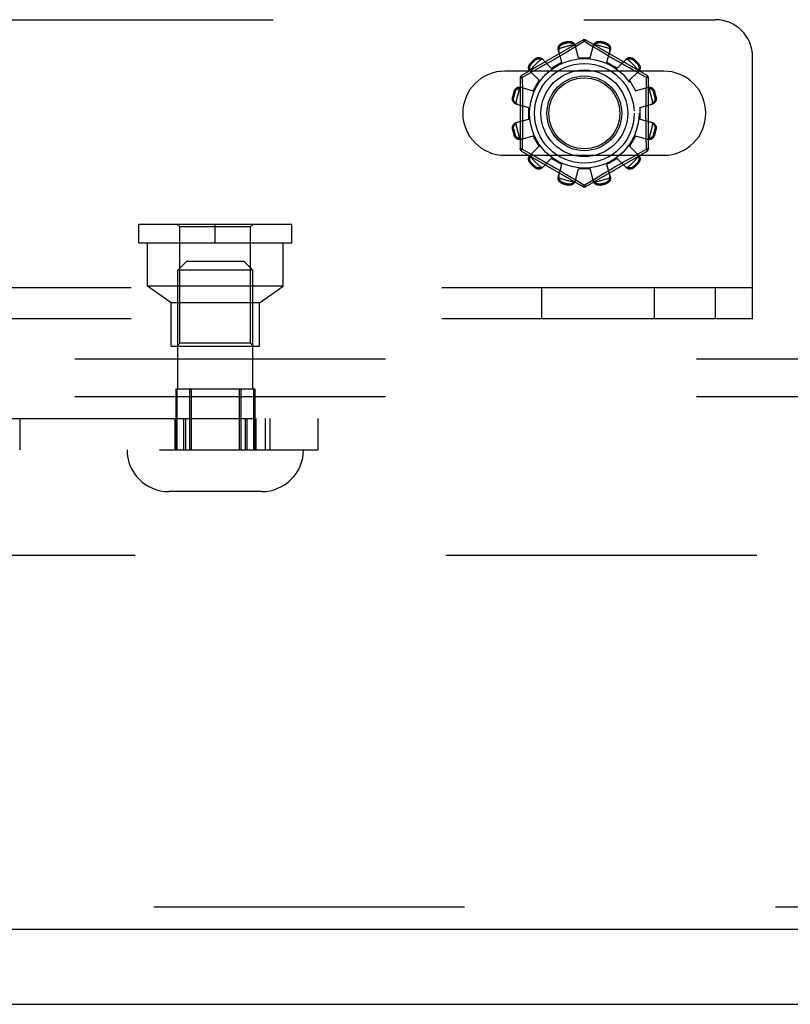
# Model space of a CAD drawing. Header units: inches. Extents: x 0 to 189, y 0 to 122.
# Tile 62 of 226: x 51.61 to 54.19, y 35.12 to 38.41. Entities that reach past the tile are written whole.
import ezdxf

# ---------------------------------------------------------------- set-up
doc = ezdxf.new("R2010")
doc.units = ezdxf.units.IN
doc.header["$LTSCALE"] = 10.388889
doc.header["$MEASUREMENT"] = 0
doc.linetypes.add('HIDDEN', pattern=[0.2, 0.1, -0.1])
doc.layers.get('0').update_dxf_attribs({"linetype": 'CONTINUOUS'})
for name, color, linetype in [('DEFAULT_2', 8, 'HIDDEN'), ('LEFTHAND_DOOR_ASSEMBLY', 7, 'CONTINUOUS'), ('SUBPANEL', 7, 'CONTINUOUS')]:
    doc.layers.add(name, color=color, linetype=linetype)

msp = doc.modelspace()

# ---------------------------------------------------------------- linework, layer by layer
at = {"color": 7, "linetype": 'Continuous'}
msp.add_line((38.006, 35.1205), (85.902, 35.1205), dxfattribs=at)
at = {"layer": 'DEFAULT_2', "color": 8, "linetype": 'HIDDEN'}
for p, q in [((45.1858, 38.412), (53.9358, 38.412)), ((53.4933, 38.3438), (53.2888, 38.2257)), ((53.4252, 38.3339), (53.4262, 38.3301)), ((53.4451, 38.3352), (53.4441, 38.339)), ((53.4634, 38.318), (53.4522, 38.3112)), ((53.4983, 38.3392), (53.4634, 38.318)), ((53.4783, 38.285), (53.4672, 38.3272)), ((53.5017, 38.3371), (53.4983, 38.3392)), ((53.5214, 38.3251), (53.5017, 38.3371)), ((53.7078, 38.2257), (53.5033, 38.3438)), ((53.5183, 38.285), (53.5293, 38.3272)), ((53.5525, 38.3063), (53.541, 38.3132)), ((53.5524, 38.339), (53.5514, 38.3352)), ((53.5703, 38.3301), (53.5713, 38.3339)), ((53.3879, 38.2501), (53.3573, 38.2811)), ((53.4112, 38.2869), (53.3963, 38.2782)), ((53.4226, 38.2701), (53.411, 38.3122)), ((53.4259, 38.2955), (53.4112, 38.2869)), ((53.4396, 38.3037), (53.4259, 38.2955)), ((53.4522, 38.3112), (53.4396, 38.3037)), ((53.4783, 38.285), (53.5183, 38.285)), ((53.5652, 38.2987), (53.5525, 38.3063)), ((53.5789, 38.2906), (53.5652, 38.2987)), ((53.5739, 38.2701), (53.5855, 38.3122)), ((53.593, 38.2824), (53.5789, 38.2906)), ((53.6072, 38.2742), (53.593, 38.2824)), ((53.6086, 38.2501), (53.6392, 38.2811)), ((54.0608, 37.412), (54.0608, 38.287)), ((53.3175, 38.2659), (53.3203, 38.2631)), ((53.3419, 38.2474), (53.3259, 38.2386)), ((53.3341, 38.2769), (53.3313, 38.2797)), ((53.3541, 38.2542), (53.3419, 38.2474)), ((53.3674, 38.2617), (53.3541, 38.2542)), ((53.3815, 38.2697), (53.3674, 38.2617)), ((53.3963, 38.2782), (53.3815, 38.2697)), ((53.3879, 38.2501), (53.4226, 38.2701)), ((53.5739, 38.2701), (53.6086, 38.2501)), ((53.621, 38.2663), (53.6072, 38.2742)), ((53.6342, 38.2588), (53.621, 38.2663)), ((53.6465, 38.2519), (53.6342, 38.2588)), ((53.6578, 38.2456), (53.6465, 38.2519)), ((53.6652, 38.2797), (53.6624, 38.2769)), ((53.6762, 38.2631), (53.679, 38.2659)), ((53.7639, 38.2401), (53.2326, 38.2401)), ((53.2838, 38.2171), (53.2838, 37.9809)), ((53.308, 38.2288), (53.2902, 38.2191)), ((53.2902, 38.2191), (53.2905, 38.2074)), ((53.3259, 38.2386), (53.308, 38.2288)), ((53.3472, 38.2093), (53.3161, 38.24)), ((53.6493, 38.2093), (53.6804, 38.24)), ((53.668, 38.24), (53.6578, 38.2456)), ((53.6815, 38.2326), (53.668, 38.24)), ((53.7063, 38.2191), (53.6815, 38.2326)), ((53.7128, 37.9809), (53.7128, 38.2171)), ((53.2851, 38.1863), (53.3272, 38.1747)), ((53.3272, 38.1747), (53.3472, 38.2093)), ((53.6493, 38.2093), (53.6693, 38.1747)), ((53.6693, 38.1747), (53.7114, 38.1863)), ((53.2583, 38.1532), (53.2621, 38.1522)), ((53.2671, 38.171), (53.2633, 38.1721)), ((53.7332, 38.1721), (53.7294, 38.171)), ((53.7344, 38.1522), (53.7382, 38.1532)), ((53.27, 38.13), (53.3123, 38.119)), ((53.3123, 38.079), (53.3123, 38.119)), ((53.6843, 38.119), (53.7265, 38.13)), ((53.6843, 38.119), (53.6843, 38.079)), ((53.27, 38.068), (53.3123, 38.079)), ((53.6843, 38.079), (53.7265, 38.068)), ((53.2621, 38.0458), (53.2583, 38.0448)), ((53.2633, 38.026), (53.2671, 38.027)), ((53.2851, 38.0118), (53.3272, 38.0233)), ((53.3472, 37.9887), (53.3272, 38.0233)), ((53.6693, 38.0233), (53.6493, 37.9887)), ((53.6693, 38.0233), (53.7114, 38.0118)), ((53.7294, 38.027), (53.7332, 38.026)), ((53.7382, 38.0448), (53.7344, 38.0458)), ((53.3161, 37.958), (53.3472, 37.9887)), ((53.6804, 37.958), (53.6493, 37.9887)), ((53.7063, 37.9789), (53.706, 37.9906)), ((53.2326, 37.9589), (53.7639, 37.9589)), ((53.2888, 37.9723), (53.4933, 37.8542)), ((53.2902, 37.9789), (53.315, 37.9654)), ((53.315, 37.9654), (53.3285, 37.958)), ((53.3285, 37.958), (53.3387, 37.9524)), ((53.3387, 37.9524), (53.35, 37.9461)), ((53.5033, 37.8542), (53.7078, 37.9723)), ((53.6546, 37.9506), (53.6706, 37.9594)), ((53.6706, 37.9594), (53.6885, 37.9692)), ((53.6885, 37.9692), (53.7063, 37.9789)), ((53.3203, 37.9349), (53.3175, 37.9321)), ((53.3313, 37.9183), (53.3341, 37.9211)), ((53.35, 37.9461), (53.3623, 37.9392)), ((53.3573, 37.9169), (53.3879, 37.9479)), ((53.3623, 37.9392), (53.3755, 37.9318)), ((53.3755, 37.9318), (53.3893, 37.9239)), ((53.4226, 37.9279), (53.3879, 37.9479)), ((53.3893, 37.9239), (53.4035, 37.9157)), ((53.411, 37.8859), (53.4226, 37.9279)), ((53.6086, 37.9479), (53.5739, 37.9279)), ((53.5855, 37.8859), (53.5739, 37.9279)), ((53.5853, 37.9111), (53.6002, 37.9199)), ((53.6002, 37.9199), (53.615, 37.9283)), ((53.6392, 37.9169), (53.6086, 37.9479)), ((53.615, 37.9283), (53.6291, 37.9363)), ((53.6291, 37.9363), (53.6424, 37.9438)), ((53.6424, 37.9438), (53.6546, 37.9506)), ((53.6624, 37.9211), (53.6652, 37.9183)), ((53.679, 37.9321), (53.6762, 37.9349)), ((53.4035, 37.9157), (53.4176, 37.9074)), ((53.4176, 37.9074), (53.4313, 37.8993)), ((53.4313, 37.8993), (53.444, 37.8917)), ((53.444, 37.8917), (53.4555, 37.8848)), ((53.4672, 37.8708), (53.4783, 37.913)), ((53.5183, 37.913), (53.4783, 37.913)), ((53.5293, 37.8708), (53.5183, 37.913)), ((53.5331, 37.88), (53.5443, 37.8868)), ((53.5443, 37.8868), (53.5569, 37.8943)), ((53.5569, 37.8943), (53.5706, 37.9025)), ((53.5706, 37.9025), (53.5853, 37.9111)), ((53.4262, 37.8679), (53.4252, 37.8641)), ((53.4441, 37.859), (53.4451, 37.8628)), ((53.4751, 37.8729), (53.4948, 37.8609)), ((53.4948, 37.8609), (53.4983, 37.8588)), ((53.4983, 37.8588), (53.5331, 37.88)), ((53.5514, 37.8628), (53.5524, 37.859)), ((53.5713, 37.8641), (53.5703, 37.8679)), ((52.0087, 37.729), (52.5207, 37.729)), ((52.0087, 37.666), (52.0087, 37.729)), ((52.1467, 37.719), (52.1367, 37.729)), ((52.2647, 37.666), (52.2647, 37.729)), ((52.3827, 37.719), (52.3927, 37.729)), ((52.5207, 37.666), (52.5207, 37.729)), ((52.3827, 37.719), (52.1467, 37.719)), ((52.1467, 37.331), (52.1467, 37.719)), ((52.3827, 37.331), (52.3827, 37.719)), ((52.0087, 37.666), (52.5207, 37.666)), ((52.0377, 37.521), (52.0377, 37.666)), ((52.4917, 37.521), (52.4917, 37.666)), ((52.1697, 37.6045), (52.1397, 37.5745)), ((52.1697, 37.6045), (52.3597, 37.6045)), ((52.3597, 37.6045), (52.3897, 37.5745)), ((52.3897, 37.5745), (52.1397, 37.5745)), ((52.1397, 37.1775), (52.1397, 37.5745)), ((52.3897, 37.1775), (52.3897, 37.5745)), ((54.0608, 37.516), (45.0608, 37.516)), ((52.4917, 37.521), (52.0377, 37.521)), ((52.1172, 37.466), (52.0377, 37.521)), ((52.4122, 37.466), (52.4917, 37.521)), ((53.3566, 37.412), (53.3566, 37.516)), ((53.7333, 37.412), (53.7333, 37.516)), ((53.9358, 37.516), (53.9358, 37.412)), ((52.4122, 37.466), (52.1172, 37.466)), ((52.1172, 37.321), (52.1172, 37.466)), ((52.4122, 37.321), (52.4122, 37.466)), ((54.0608, 37.412), (45.0608, 37.412)), ((52.1467, 37.331), (52.1367, 37.321)), ((52.3827, 37.331), (52.1467, 37.331)), ((52.3827, 37.331), (52.3927, 37.321)), ((52.1172, 37.321), (52.4122, 37.321)), ((52.1329, 37.1775), (52.3965, 37.1775)), ((52.1329, 37.1775), (52.1329, 36.9745)), ((52.1366, 37.1775), (52.1366, 36.9745)), ((52.1789, 37.1775), (52.1789, 36.9745)), ((52.1846, 37.1775), (52.1846, 36.9745)), ((52.3448, 37.1775), (52.3448, 36.9745)), ((52.3505, 37.1775), (52.3505, 36.9745)), ((52.3929, 37.1775), (52.3929, 36.9745)), ((52.3965, 37.1775), (52.3965, 36.9745)), ((43.0481, 37.0785), (52.6086, 37.0785)), ((51.6113, 37.0785), (51.6113, 36.9745)), ((52.1296, 37.0785), (52.1296, 36.9745)), ((52.1341, 37.0785), (52.1341, 36.9745)), ((52.1589, 37.0785), (52.1589, 36.9745)), ((52.1647, 37.0785), (52.1647, 36.9745)), ((52.3649, 37.0785), (52.3649, 36.9745)), ((52.3707, 37.0785), (52.3707, 36.9745)), ((52.3955, 37.0785), (52.3955, 36.9745)), ((52.4, 37.0785), (52.4, 36.9745)), ((52.431, 37.0785), (52.431, 36.9745)), ((52.4474, 37.0785), (52.4474, 36.9745)), ((52.6086, 36.9745), (52.6086, 37.0785)), ((43.767, 36.9745), (52.6086, 36.9745)), ((52.4197, 36.8345), (52.1097, 36.8345)), ((60.308, 36.6205), (39.704, 36.6205))]:
    msp.add_line(p, q, dxfattribs=at)
for points in [[(53.411, 38.3122), (53.4106, 38.3139), (53.4105, 38.3158), (53.4106, 38.3177), (53.4109, 38.3196), (53.4115, 38.3215), (53.4123, 38.3234), (53.4133, 38.3251), (53.4145, 38.3268), (53.4159, 38.3283), (53.4175, 38.3298), (53.4193, 38.3311), (53.4212, 38.3322), (53.4231, 38.3332), (53.4252, 38.3339)], [(53.4133, 38.314), (53.4128, 38.3125), (53.4126, 38.311), (53.4124, 38.3094), (53.4125, 38.3079), (53.4126, 38.3065), (53.413, 38.305)], [(53.4133, 38.314), (53.4135, 38.315), (53.4137, 38.316), (53.414, 38.3171), (53.4143, 38.318), (53.4147, 38.319), (53.4151, 38.32), (53.4156, 38.3209), (53.4161, 38.3218), (53.4167, 38.3227), (53.4173, 38.3237), (53.418, 38.3246), (53.4188, 38.3255), (53.4197, 38.3263), (53.4207, 38.3272), (53.4219, 38.328), (53.4232, 38.3288), (53.4246, 38.3295), (53.4262, 38.3301)], [(53.4441, 38.339), (53.4462, 38.3394), (53.4484, 38.3395), (53.4506, 38.3395), (53.4528, 38.3393), (53.4549, 38.3388), (53.4569, 38.3381), (53.4588, 38.3373), (53.4606, 38.3363), (53.4622, 38.3351), (53.4636, 38.3337), (53.4648, 38.3322), (53.4659, 38.3306), (53.4667, 38.329), (53.4672, 38.3272)], [(53.4451, 38.3352), (53.4468, 38.3354), (53.4484, 38.3356), (53.4499, 38.3355), (53.4513, 38.3354), (53.4526, 38.3351), (53.4538, 38.3348), (53.455, 38.3344), (53.456, 38.334), (53.457, 38.3335), (53.458, 38.333), (53.4589, 38.3325), (53.4598, 38.3319), (53.4606, 38.3313), (53.4614, 38.3306), (53.4622, 38.33), (53.4629, 38.3292), (53.4636, 38.3285), (53.4643, 38.3277)], [(53.4691, 38.3201), (53.4687, 38.3215), (53.4681, 38.3228), (53.4674, 38.3241), (53.4665, 38.3254), (53.4655, 38.3266), (53.4643, 38.3277)], [(53.4933, 38.3438), (53.4936, 38.3439), (53.494, 38.3437), (53.4946, 38.3434), (53.4952, 38.3429), (53.4959, 38.3422), (53.4967, 38.3413), (53.4974, 38.3403), (53.4983, 38.3392)], [(53.4983, 38.3392), (53.499, 38.3403), (53.4998, 38.3413), (53.5006, 38.3422), (53.5013, 38.3429), (53.5019, 38.3434), (53.5025, 38.3437), (53.5029, 38.3439), (53.5033, 38.3438)], [(53.541, 38.3132), (53.5259, 38.3223), (53.5214, 38.3251)], [(53.5322, 38.3277), (53.531, 38.3266), (53.53, 38.3254), (53.5291, 38.3241), (53.5284, 38.3228), (53.5278, 38.3215), (53.5274, 38.3201)], [(53.5293, 38.3272), (53.5298, 38.329), (53.5306, 38.3306), (53.5317, 38.3322), (53.5329, 38.3337), (53.5343, 38.3351), (53.536, 38.3363), (53.5377, 38.3373), (53.5396, 38.3381), (53.5416, 38.3388), (53.5437, 38.3393), (53.5459, 38.3395), (53.5481, 38.3395), (53.5503, 38.3394), (53.5524, 38.339)], [(53.5322, 38.3277), (53.5329, 38.3285), (53.5336, 38.3292), (53.5343, 38.33), (53.5351, 38.3306), (53.5359, 38.3313), (53.5367, 38.3319), (53.5376, 38.3325), (53.5385, 38.333), (53.5395, 38.3335), (53.5405, 38.334), (53.5416, 38.3344), (53.5427, 38.3348), (53.5439, 38.3351), (53.5452, 38.3354), (53.5466, 38.3355), (53.5481, 38.3356), (53.5497, 38.3354), (53.5514, 38.3352)], [(53.5703, 38.3301), (53.5719, 38.3295), (53.5733, 38.3288), (53.5746, 38.328), (53.5758, 38.3272), (53.5768, 38.3263), (53.5777, 38.3254), (53.5785, 38.3245), (53.5792, 38.3236), (53.5798, 38.3227), (53.5804, 38.3218), (53.5809, 38.3209), (53.5814, 38.32), (53.5818, 38.319), (53.5822, 38.318), (53.5825, 38.317), (53.5828, 38.316), (53.583, 38.315), (53.5832, 38.314)], [(53.5713, 38.3339), (53.5734, 38.3332), (53.5753, 38.3322), (53.5772, 38.3311), (53.579, 38.3298), (53.5806, 38.3283), (53.582, 38.3268), (53.5832, 38.3251), (53.5842, 38.3234), (53.585, 38.3215), (53.5856, 38.3196), (53.5859, 38.3177), (53.586, 38.3158), (53.5859, 38.3139), (53.5855, 38.3122)], [(53.5835, 38.305), (53.5839, 38.3065), (53.584, 38.3079), (53.5841, 38.3094), (53.5839, 38.311), (53.5837, 38.3125), (53.5832, 38.314)], [(53.3313, 38.2797), (53.333, 38.2811), (53.3348, 38.2824), (53.3368, 38.2835), (53.3388, 38.2843), (53.3408, 38.285), (53.3429, 38.2854), (53.3449, 38.2857), (53.347, 38.2857), (53.349, 38.2854), (53.3509, 38.285), (53.3527, 38.2843), (53.3544, 38.2834), (53.3559, 38.2824), (53.3573, 38.2811)], [(53.3341, 38.2769), (53.3354, 38.278), (53.3368, 38.2789), (53.3381, 38.2797), (53.3394, 38.2802), (53.3407, 38.2807), (53.3419, 38.281), (53.343, 38.2813), (53.3442, 38.2814), (53.3453, 38.2815), (53.3464, 38.2815), (53.3474, 38.2815), (53.3485, 38.2815), (53.3495, 38.2813), (53.3505, 38.2812), (53.3515, 38.281), (53.3526, 38.2807), (53.3535, 38.2804), (53.3545, 38.2801)], [(53.6392, 38.2811), (53.6406, 38.2824), (53.6421, 38.2834), (53.6438, 38.2843), (53.6456, 38.285), (53.6475, 38.2854), (53.6495, 38.2857), (53.6516, 38.2857), (53.6536, 38.2854), (53.6557, 38.285), (53.6577, 38.2843), (53.6597, 38.2835), (53.6617, 38.2824), (53.6635, 38.2811), (53.6652, 38.2797)], [(53.642, 38.2801), (53.643, 38.2804), (53.644, 38.2807), (53.645, 38.281), (53.646, 38.2812), (53.647, 38.2813), (53.648, 38.2815), (53.6491, 38.2815), (53.6501, 38.2815), (53.6512, 38.2815), (53.6523, 38.2814), (53.6535, 38.2813), (53.6547, 38.281), (53.6559, 38.2807), (53.6571, 38.2802), (53.6584, 38.2797), (53.6597, 38.2789), (53.6611, 38.278), (53.6624, 38.2769)], [(53.3161, 38.24), (53.3149, 38.2413), (53.3139, 38.2429), (53.313, 38.2445), (53.3123, 38.2464), (53.3118, 38.2483), (53.3116, 38.2503), (53.3116, 38.2523), (53.3118, 38.2543), (53.3123, 38.2564), (53.3129, 38.2585), (53.3138, 38.2605), (53.3149, 38.2624), (53.3161, 38.2642), (53.3175, 38.2659)], [(53.3172, 38.2427), (53.3168, 38.2437), (53.3165, 38.2447), (53.3163, 38.2457), (53.3161, 38.2467), (53.3159, 38.2478), (53.3158, 38.2488), (53.3157, 38.2498), (53.3157, 38.2509), (53.3157, 38.252), (53.3158, 38.2531), (53.316, 38.2542), (53.3162, 38.2554), (53.3166, 38.2566), (53.317, 38.2579), (53.3176, 38.2592), (53.3183, 38.2605), (53.3192, 38.2618), (53.3203, 38.2631)], [(53.3625, 38.2759), (53.3614, 38.2769), (53.3602, 38.2778), (53.3589, 38.2785), (53.3575, 38.2792), (53.3561, 38.2797), (53.3545, 38.2801)], [(53.642, 38.2801), (53.6404, 38.2797), (53.639, 38.2792), (53.6376, 38.2785), (53.6363, 38.2778), (53.6351, 38.2769), (53.634, 38.2759)], [(53.6762, 38.2631), (53.6773, 38.2618), (53.6782, 38.2605), (53.6789, 38.2592), (53.6795, 38.2579), (53.6799, 38.2566), (53.6803, 38.2554), (53.6805, 38.2542), (53.6807, 38.2531), (53.6808, 38.252), (53.6808, 38.2509), (53.6808, 38.2498), (53.6807, 38.2488), (53.6806, 38.2478), (53.6804, 38.2467), (53.6802, 38.2457), (53.68, 38.2447), (53.6797, 38.2437), (53.6793, 38.2427)], [(53.679, 38.2659), (53.6804, 38.2642), (53.6816, 38.2624), (53.6827, 38.2605), (53.6836, 38.2585), (53.6842, 38.2564), (53.6847, 38.2543), (53.6849, 38.2523), (53.6849, 38.2503), (53.6847, 38.2483), (53.6842, 38.2464), (53.6835, 38.2445), (53.6826, 38.2429), (53.6816, 38.2413), (53.6804, 38.24)], [(53.2838, 38.2171), (53.2839, 38.2174), (53.2842, 38.2177), (53.2848, 38.218), (53.2855, 38.2183), (53.2865, 38.2186), (53.2876, 38.2188), (53.2889, 38.219), (53.2902, 38.2191)], [(53.2902, 38.2191), (53.2897, 38.2204), (53.2892, 38.2215), (53.2888, 38.2226), (53.2886, 38.2236), (53.2884, 38.2244), (53.2884, 38.225), (53.2885, 38.2255), (53.2888, 38.2257)], [(53.3172, 38.2427), (53.3175, 38.2412), (53.3181, 38.2397), (53.3187, 38.2383), (53.3195, 38.237), (53.3204, 38.2359), (53.3214, 38.2348)], [(53.6751, 38.2348), (53.6761, 38.2359), (53.677, 38.237), (53.6778, 38.2383), (53.6784, 38.2397), (53.679, 38.2412), (53.6793, 38.2427)], [(53.7052, 38.1716), (53.7057, 38.1956), (53.706, 38.2074), (53.7063, 38.2191)], [(53.7078, 38.2257), (53.708, 38.2255), (53.7081, 38.225), (53.7081, 38.2244), (53.7079, 38.2236), (53.7077, 38.2226), (53.7073, 38.2215), (53.7068, 38.2204), (53.7063, 38.2191)], [(53.7063, 38.2191), (53.7076, 38.219), (53.7089, 38.2188), (53.71, 38.2186), (53.711, 38.2183), (53.7117, 38.218), (53.7123, 38.2177), (53.7126, 38.2174), (53.7128, 38.2171)], [(53.2633, 38.1721), (53.2641, 38.1741), (53.265, 38.1761), (53.2662, 38.178), (53.2675, 38.1798), (53.2689, 38.1814), (53.2705, 38.1828), (53.2722, 38.184), (53.2739, 38.185), (53.2758, 38.1858), (53.2776, 38.1864), (53.2796, 38.1867), (53.2815, 38.1868), (53.2833, 38.1866), (53.2851, 38.1863)], [(53.2671, 38.171), (53.2677, 38.1726), (53.2684, 38.1741), (53.2692, 38.1754), (53.2701, 38.1765), (53.2709, 38.1775), (53.2718, 38.1784), (53.2727, 38.1792), (53.2736, 38.1799), (53.2745, 38.1806), (53.2755, 38.1812), (53.2764, 38.1817), (53.2773, 38.1821), (53.2783, 38.1825), (53.2792, 38.1829), (53.2802, 38.1832), (53.2812, 38.1835), (53.2822, 38.1838), (53.2832, 38.184)], [(53.2922, 38.1843), (53.2908, 38.1846), (53.2893, 38.1848), (53.2878, 38.1848), (53.2863, 38.1847), (53.2848, 38.1844), (53.2832, 38.184)], [(53.2905, 38.2074), (53.2911, 38.1836), (53.2913, 38.1715), (53.2915, 38.1595), (53.2917, 38.1474), (53.2919, 38.1353), (53.292, 38.1232), (53.2921, 38.1111), (53.2921, 38.099), (53.2921, 38.0869), (53.292, 38.0748), (53.2919, 38.0628), (53.2917, 38.0506), (53.2915, 38.0385), (53.2913, 38.0265)], [(53.7133, 38.184), (53.7117, 38.1844), (53.7102, 38.1847), (53.7087, 38.1848), (53.7072, 38.1848), (53.7057, 38.1846), (53.7043, 38.1843)], [(53.7114, 38.1863), (53.7132, 38.1866), (53.715, 38.1868), (53.7169, 38.1867), (53.7189, 38.1864), (53.7208, 38.1858), (53.7226, 38.185), (53.7243, 38.184), (53.726, 38.1828), (53.7276, 38.1814), (53.729, 38.1798), (53.7303, 38.178), (53.7315, 38.1761), (53.7324, 38.1741), (53.7332, 38.1721)], [(53.7133, 38.184), (53.7143, 38.1838), (53.7153, 38.1835), (53.7163, 38.1832), (53.7173, 38.1829), (53.7183, 38.1825), (53.7192, 38.1821), (53.7201, 38.1817), (53.7211, 38.1811), (53.722, 38.1806), (53.7229, 38.1799), (53.7238, 38.1792), (53.7247, 38.1784), (53.7256, 38.1775), (53.7264, 38.1765), (53.7273, 38.1754), (53.7281, 38.1741), (53.7288, 38.1726), (53.7294, 38.171)], [(53.27, 38.13), (53.2683, 38.1306), (53.2666, 38.1314), (53.265, 38.1324), (53.2635, 38.1337), (53.2622, 38.1351), (53.261, 38.1367), (53.26, 38.1384), (53.2591, 38.1403), (53.2585, 38.1423), (53.258, 38.1444), (53.2578, 38.1466), (53.2577, 38.1489), (53.2579, 38.151), (53.2583, 38.1532)], [(53.2696, 38.1329), (53.2688, 38.1336), (53.268, 38.1343), (53.2673, 38.1351), (53.2666, 38.1359), (53.266, 38.1367), (53.2653, 38.1375), (53.2648, 38.1384), (53.2642, 38.1393), (53.2637, 38.1402), (53.2632, 38.1412), (53.2628, 38.1423), (53.2624, 38.1434), (53.2621, 38.1447), (53.2619, 38.146), (53.2617, 38.1474), (53.2617, 38.1489), (53.2618, 38.1505), (53.2621, 38.1522)], [(53.706, 37.9906), (53.7054, 38.0144), (53.7052, 38.0265), (53.705, 38.0386), (53.7048, 38.0507), (53.7046, 38.0628), (53.7045, 38.0749), (53.7044, 38.0869), (53.7044, 38.099), (53.7044, 38.1111), (53.7045, 38.1232), (53.7046, 38.1353), (53.7048, 38.1474), (53.705, 38.1595), (53.7052, 38.1716)], [(53.7382, 38.1532), (53.7386, 38.151), (53.7388, 38.1489), (53.7387, 38.1466), (53.7385, 38.1444), (53.738, 38.1423), (53.7374, 38.1403), (53.7365, 38.1384), (53.7355, 38.1367), (53.7343, 38.1351), (53.733, 38.1337), (53.7315, 38.1324), (53.7299, 38.1314), (53.7282, 38.1306), (53.7265, 38.13)], [(53.7344, 38.1522), (53.7347, 38.1505), (53.7348, 38.1489), (53.7348, 38.1474), (53.7346, 38.146), (53.7344, 38.1446), (53.7341, 38.1434), (53.7337, 38.1423), (53.7333, 38.1412), (53.7328, 38.1402), (53.7323, 38.1393), (53.7317, 38.1384), (53.7312, 38.1375), (53.7305, 38.1367), (53.7299, 38.1359), (53.7292, 38.1351), (53.7285, 38.1343), (53.7277, 38.1336), (53.7269, 38.1329)], [(53.2696, 38.1329), (53.2707, 38.1318), (53.2719, 38.1308), (53.2731, 38.1299), (53.2744, 38.1292), (53.2758, 38.1286), (53.2772, 38.1282)], [(53.7193, 38.1282), (53.7207, 38.1286), (53.7221, 38.1292), (53.7234, 38.1299), (53.7246, 38.1308), (53.7258, 38.1318), (53.7269, 38.1329)], [(53.2583, 38.0448), (53.2579, 38.047), (53.2577, 38.0492), (53.2578, 38.0514), (53.258, 38.0536), (53.2585, 38.0557), (53.2591, 38.0577), (53.26, 38.0596), (53.261, 38.0613), (53.2622, 38.0629), (53.2635, 38.0644), (53.265, 38.0656), (53.2666, 38.0666), (53.2683, 38.0674), (53.27, 38.068)], [(53.2621, 38.0458), (53.2618, 38.0475), (53.2617, 38.0491), (53.2617, 38.0506), (53.2619, 38.0521), (53.2621, 38.0534), (53.2624, 38.0546), (53.2628, 38.0557), (53.2632, 38.0568), (53.2637, 38.0578), (53.2642, 38.0588), (53.2648, 38.0597), (53.2653, 38.0605), (53.266, 38.0614), (53.2666, 38.0622), (53.2673, 38.0629), (53.268, 38.0637), (53.2688, 38.0644), (53.2696, 38.0651)], [(53.2772, 38.0699), (53.2758, 38.0694), (53.2744, 38.0688), (53.2731, 38.0681), (53.2719, 38.0672), (53.2707, 38.0662), (53.2696, 38.0651)], [(53.7269, 38.0651), (53.7258, 38.0662), (53.7246, 38.0672), (53.7234, 38.0681), (53.7221, 38.0688), (53.7207, 38.0694), (53.7193, 38.0699)], [(53.7265, 38.068), (53.7282, 38.0674), (53.7299, 38.0666), (53.7315, 38.0656), (53.733, 38.0644), (53.7343, 38.0629), (53.7355, 38.0613), (53.7365, 38.0596), (53.7374, 38.0577), (53.738, 38.0557), (53.7385, 38.0536), (53.7387, 38.0514), (53.7388, 38.0492), (53.7386, 38.047), (53.7382, 38.0448)], [(53.7269, 38.0651), (53.7277, 38.0644), (53.7285, 38.0637), (53.7292, 38.0629), (53.7299, 38.0622), (53.7305, 38.0613), (53.7312, 38.0605), (53.7317, 38.0596), (53.7323, 38.0587), (53.7328, 38.0578), (53.7333, 38.0568), (53.7337, 38.0557), (53.7341, 38.0546), (53.7344, 38.0534), (53.7346, 38.052), (53.7348, 38.0506), (53.7348, 38.0491), (53.7347, 38.0475), (53.7344, 38.0458)], [(53.2851, 38.0118), (53.2833, 38.0114), (53.2815, 38.0112), (53.2796, 38.0113), (53.2776, 38.0117), (53.2758, 38.0122), (53.2739, 38.013), (53.2722, 38.014), (53.2705, 38.0152), (53.2689, 38.0166), (53.2675, 38.0182), (53.2662, 38.02), (53.265, 38.0219), (53.2641, 38.0239), (53.2633, 38.026)], [(53.2832, 38.014), (53.2822, 38.0142), (53.2812, 38.0145), (53.2802, 38.0148), (53.2792, 38.0151), (53.2783, 38.0155), (53.2773, 38.0159), (53.2764, 38.0164), (53.2754, 38.0169), (53.2745, 38.0174), (53.2736, 38.0181), (53.2727, 38.0188), (53.2718, 38.0196), (53.2709, 38.0205), (53.2701, 38.0215), (53.2692, 38.0226), (53.2684, 38.0239), (53.2677, 38.0254), (53.2671, 38.027)], [(53.2913, 38.0265), (53.2908, 38.0025), (53.2905, 37.9906), (53.2902, 37.9789)], [(53.7332, 38.026), (53.7324, 38.0239), (53.7315, 38.0219), (53.7303, 38.02), (53.729, 38.0182), (53.7276, 38.0166), (53.726, 38.0152), (53.7243, 38.014), (53.7226, 38.013), (53.7208, 38.0122), (53.7189, 38.0117), (53.7169, 38.0113), (53.715, 38.0112), (53.7132, 38.0114), (53.7114, 38.0118)], [(53.7294, 38.027), (53.7288, 38.0254), (53.7281, 38.0239), (53.7273, 38.0226), (53.7264, 38.0215), (53.7256, 38.0205), (53.7247, 38.0196), (53.7238, 38.0188), (53.7229, 38.0181), (53.722, 38.0174), (53.7211, 38.0169), (53.7201, 38.0163), (53.7192, 38.0159), (53.7182, 38.0155), (53.7173, 38.0151), (53.7163, 38.0148), (53.7153, 38.0145), (53.7143, 38.0142), (53.7133, 38.014)], [(53.2832, 38.014), (53.2848, 38.0136), (53.2863, 38.0133), (53.2878, 38.0132), (53.2893, 38.0132), (53.2908, 38.0134), (53.2922, 38.0137)], [(53.7043, 38.0137), (53.7057, 38.0134), (53.7072, 38.0132), (53.7087, 38.0132), (53.7102, 38.0133), (53.7117, 38.0136), (53.7133, 38.014)], [(53.2902, 37.9789), (53.2889, 37.979), (53.2876, 37.9792), (53.2865, 37.9795), (53.2855, 37.9797), (53.2848, 37.98), (53.2842, 37.9803), (53.2839, 37.9806), (53.2838, 37.9809)], [(53.2888, 37.9723), (53.2885, 37.9725), (53.2884, 37.973), (53.2884, 37.9736), (53.2886, 37.9744), (53.2888, 37.9754), (53.2892, 37.9765), (53.2897, 37.9777), (53.2902, 37.9789)], [(53.3175, 37.9321), (53.3161, 37.9338), (53.3149, 37.9356), (53.3138, 37.9375), (53.3129, 37.9395), (53.3123, 37.9416), (53.3118, 37.9437), (53.3116, 37.9457), (53.3116, 37.9477), (53.3118, 37.9497), (53.3123, 37.9516), (53.313, 37.9535), (53.3139, 37.9552), (53.3149, 37.9567), (53.3161, 37.958)], [(53.3203, 37.9349), (53.3192, 37.9362), (53.3183, 37.9375), (53.3176, 37.9389), (53.317, 37.9402), (53.3166, 37.9414), (53.3162, 37.9426), (53.316, 37.9438), (53.3158, 37.9449), (53.3157, 37.9461), (53.3157, 37.9471), (53.3157, 37.9482), (53.3158, 37.9492), (53.3159, 37.9503), (53.3161, 37.9513), (53.3163, 37.9523), (53.3165, 37.9533), (53.3168, 37.9543), (53.3172, 37.9553)], [(53.3214, 37.9632), (53.3204, 37.9621), (53.3195, 37.961), (53.3187, 37.9597), (53.3181, 37.9583), (53.3175, 37.9568), (53.3172, 37.9553)], [(53.6793, 37.9553), (53.679, 37.9568), (53.6784, 37.9583), (53.6778, 37.9597), (53.677, 37.961), (53.6761, 37.9621), (53.6751, 37.9632)], [(53.6793, 37.9553), (53.6797, 37.9543), (53.68, 37.9533), (53.6802, 37.9523), (53.6804, 37.9513), (53.6806, 37.9502), (53.6807, 37.9492), (53.6808, 37.9482), (53.6808, 37.9471), (53.6808, 37.946), (53.6807, 37.9449), (53.6805, 37.9438), (53.6803, 37.9426), (53.6799, 37.9414), (53.6795, 37.9401), (53.6789, 37.9388), (53.6782, 37.9375), (53.6773, 37.9362), (53.6762, 37.9349)], [(53.6804, 37.958), (53.6816, 37.9567), (53.6826, 37.9552), (53.6835, 37.9535), (53.6842, 37.9516), (53.6847, 37.9497), (53.6849, 37.9477), (53.6849, 37.9457), (53.6847, 37.9437), (53.6842, 37.9416), (53.6836, 37.9395), (53.6827, 37.9375), (53.6816, 37.9356), (53.6804, 37.9338), (53.679, 37.9321)], [(53.7128, 37.9809), (53.7126, 37.9806), (53.7123, 37.9803), (53.7117, 37.98), (53.711, 37.9797), (53.71, 37.9795), (53.7089, 37.9792), (53.7076, 37.979), (53.7063, 37.9789)], [(53.7063, 37.9789), (53.7068, 37.9777), (53.7073, 37.9765), (53.7077, 37.9754), (53.7079, 37.9744), (53.7081, 37.9736), (53.7081, 37.973), (53.708, 37.9725), (53.7078, 37.9723)], [(53.3573, 37.9169), (53.3559, 37.9157), (53.3544, 37.9146), (53.3527, 37.9137), (53.3509, 37.9131), (53.349, 37.9126), (53.347, 37.9124), (53.3449, 37.9124), (53.3429, 37.9126), (53.3408, 37.913), (53.3388, 37.9137), (53.3368, 37.9146), (53.3348, 37.9156), (53.333, 37.9169), (53.3313, 37.9183)], [(53.3545, 37.9179), (53.3535, 37.9176), (53.3525, 37.9173), (53.3515, 37.917), (53.3505, 37.9168), (53.3495, 37.9167), (53.3485, 37.9166), (53.3474, 37.9165), (53.3464, 37.9165), (53.3453, 37.9165), (53.3442, 37.9166), (53.343, 37.9168), (53.3419, 37.917), (53.3406, 37.9173), (53.3394, 37.9178), (53.3381, 37.9184), (53.3368, 37.9191), (53.3354, 37.92), (53.3341, 37.9211)], [(53.3545, 37.9179), (53.3561, 37.9183), (53.3575, 37.9188), (53.3589, 37.9195), (53.3602, 37.9203), (53.3614, 37.9211), (53.3625, 37.9221)], [(53.634, 37.9221), (53.6351, 37.9211), (53.6363, 37.9203), (53.6376, 37.9195), (53.639, 37.9188), (53.6404, 37.9183), (53.642, 37.9179)], [(53.6652, 37.9183), (53.6635, 37.9169), (53.6617, 37.9156), (53.6597, 37.9146), (53.6577, 37.9137), (53.6557, 37.913), (53.6536, 37.9126), (53.6516, 37.9124), (53.6495, 37.9124), (53.6475, 37.9126), (53.6456, 37.9131), (53.6438, 37.9137), (53.6421, 37.9146), (53.6406, 37.9157), (53.6392, 37.9169)], [(53.6624, 37.9211), (53.6611, 37.92), (53.6597, 37.9191), (53.6584, 37.9183), (53.6571, 37.9178), (53.6558, 37.9173), (53.6546, 37.917), (53.6535, 37.9168), (53.6523, 37.9166), (53.6512, 37.9165), (53.6501, 37.9165), (53.6491, 37.9165), (53.648, 37.9166), (53.647, 37.9167), (53.646, 37.9168), (53.645, 37.917), (53.644, 37.9173), (53.643, 37.9176), (53.642, 37.9179)], [(53.4252, 37.8641), (53.4231, 37.8649), (53.4212, 37.8658), (53.4193, 37.8669), (53.4175, 37.8682), (53.4159, 37.8697), (53.4145, 37.8713), (53.4133, 37.8729), (53.4123, 37.8747), (53.4115, 37.8765), (53.4109, 37.8784), (53.4106, 37.8803), (53.4105, 37.8822), (53.4106, 37.8841), (53.411, 37.8859)], [(53.413, 37.893), (53.4126, 37.8915), (53.4125, 37.8901), (53.4124, 37.8886), (53.4126, 37.8871), (53.4128, 37.8855), (53.4133, 37.884)], [(53.5855, 37.8859), (53.5859, 37.8841), (53.586, 37.8822), (53.5859, 37.8803), (53.5856, 37.8784), (53.585, 37.8765), (53.5842, 37.8747), (53.5832, 37.8729), (53.582, 37.8713), (53.5806, 37.8697), (53.579, 37.8682), (53.5772, 37.8669), (53.5753, 37.8658), (53.5734, 37.8649), (53.5713, 37.8641)], [(53.5832, 37.884), (53.5837, 37.8855), (53.5839, 37.8871), (53.5841, 37.8886), (53.584, 37.8901), (53.5839, 37.8915), (53.5835, 37.893)], [(53.4262, 37.8679), (53.4246, 37.8685), (53.4232, 37.8692), (53.4219, 37.87), (53.4207, 37.8708), (53.4197, 37.8717), (53.4188, 37.8726), (53.418, 37.8735), (53.4173, 37.8744), (53.4167, 37.8753), (53.4161, 37.8762), (53.4156, 37.8771), (53.4151, 37.8781), (53.4147, 37.879), (53.4143, 37.88), (53.414, 37.881), (53.4137, 37.882), (53.4135, 37.883), (53.4133, 37.884)], [(53.4672, 37.8708), (53.4667, 37.8691), (53.4659, 37.8674), (53.4648, 37.8658), (53.4636, 37.8643), (53.4622, 37.8629), (53.4606, 37.8617), (53.4588, 37.8607), (53.4569, 37.8599), (53.4549, 37.8592), (53.4528, 37.8588), (53.4506, 37.8585), (53.4484, 37.8585), (53.4462, 37.8587), (53.4441, 37.859)], [(53.4643, 37.8703), (53.4636, 37.8695), (53.4629, 37.8688), (53.4622, 37.8681), (53.4614, 37.8674), (53.4606, 37.8667), (53.4598, 37.8661), (53.4589, 37.8655), (53.458, 37.865), (53.457, 37.8645), (53.456, 37.864), (53.4549, 37.8636), (53.4538, 37.8632), (53.4526, 37.8629), (53.4513, 37.8626), (53.4499, 37.8625), (53.4484, 37.8624), (53.4468, 37.8626), (53.4451, 37.8628)], [(53.4555, 37.8848), (53.4706, 37.8757), (53.4751, 37.8729)], [(53.4643, 37.8703), (53.4655, 37.8714), (53.4665, 37.8726), (53.4674, 37.8739), (53.4681, 37.8752), (53.4687, 37.8765), (53.4691, 37.8779)], [(53.4983, 37.8588), (53.4975, 37.8577), (53.4967, 37.8567), (53.4959, 37.8558), (53.4952, 37.8551), (53.4946, 37.8546), (53.494, 37.8543), (53.4936, 37.8542), (53.4933, 37.8542)], [(53.5033, 37.8542), (53.5029, 37.8541), (53.5025, 37.8543), (53.5019, 37.8546), (53.5013, 37.8551), (53.5006, 37.8558), (53.4998, 37.8567), (53.4991, 37.8577), (53.4983, 37.8588)], [(53.5274, 37.8779), (53.5278, 37.8765), (53.5284, 37.8752), (53.5291, 37.8739), (53.53, 37.8726), (53.531, 37.8714), (53.5322, 37.8703)], [(53.5524, 37.859), (53.5503, 37.8587), (53.5481, 37.8585), (53.5459, 37.8585), (53.5437, 37.8588), (53.5416, 37.8592), (53.5396, 37.8599), (53.5377, 37.8607), (53.536, 37.8617), (53.5343, 37.8629), (53.5329, 37.8643), (53.5317, 37.8658), (53.5306, 37.8674), (53.5298, 37.8691), (53.5293, 37.8708)], [(53.5514, 37.8628), (53.5497, 37.8626), (53.5481, 37.8624), (53.5466, 37.8625), (53.5452, 37.8626), (53.5439, 37.8629), (53.5427, 37.8632), (53.5415, 37.8636), (53.5405, 37.864), (53.5395, 37.8645), (53.5385, 37.865), (53.5376, 37.8655), (53.5367, 37.8661), (53.5359, 37.8667), (53.5351, 37.8674), (53.5343, 37.8681), (53.5336, 37.8688), (53.5329, 37.8695), (53.5322, 37.8703)], [(53.5832, 37.884), (53.583, 37.883), (53.5828, 37.882), (53.5825, 37.881), (53.5822, 37.88), (53.5818, 37.879), (53.5814, 37.8781), (53.5809, 37.8771), (53.5804, 37.8762), (53.5798, 37.8753), (53.5792, 37.8744), (53.5785, 37.8735), (53.5777, 37.8726), (53.5768, 37.8717), (53.5758, 37.8708), (53.5746, 37.87), (53.5733, 37.8692), (53.5719, 37.8685), (53.5703, 37.8679)]]:
    msp.add_lwpolyline(points, dxfattribs=at)
for radius in [0.1829, 0.1668, 0.145, 0.125, 0.1186]:
    msp.add_circle((53.4983, 38.099), radius, dxfattribs=at)
for centre, radius, start, end in [((53.9358, 38.287), 0.125, 0, 90), ((53.4983, 38.099), 0.2312, 98.4357, 111.5643), ((53.4983, 38.099), 0.246, 102.7238, 107.2762), ((53.4983, 38.099), 0.2421, 102.6908, 107.3092), ((53.4983, 38.3351), 0.01, 60, 120), ((53.4983, 38.099), 0.2312, 68.4357, 81.5643), ((53.4983, 38.099), 0.2421, 72.6908, 77.3092), ((53.4983, 38.099), 0.246, 72.7238, 77.2762), ((53.4983, 38.099), 0.2312, 128.4357, 141.5643), ((53.4983, 38.099), 0.246, 132.7238, 137.2762), ((53.4983, 38.099), 0.2421, 132.6908, 137.3092), ((53.4983, 38.099), 0.2312, 38.4357, 51.5643), ((53.4983, 38.099), 0.2421, 42.6908, 47.3092), ((53.4983, 38.099), 0.246, 42.7238, 47.2762), ((53.2326, 38.0995), 0.1406, 90, 270), ((53.2938, 38.2171), 0.01, 120, 180), ((53.7028, 38.2171), 0.01, 0, 60), ((53.7639, 38.0995), 0.1406, 270, 90), ((53.4983, 38.099), 0.2312, 158.4357, 171.5643), ((53.4983, 38.099), 0.2312, 8.4357, 21.5643), ((53.4983, 38.099), 0.246, 162.7238, 167.2762), ((53.4983, 38.099), 0.2421, 162.6908, 167.3092), ((53.4983, 38.099), 0.2421, 12.6908, 17.3092), ((53.4983, 38.099), 0.246, 12.7238, 17.2762), ((53.4983, 38.099), 0.2312, 188.4357, 201.5643), ((53.4983, 38.099), 0.2312, 338.4357, 351.5643), ((53.4983, 38.099), 0.246, 192.7238, 197.2762), ((53.4983, 38.099), 0.2421, 192.6908, 197.3092), ((53.4983, 38.099), 0.2421, 342.6908, 347.3092), ((53.4983, 38.099), 0.246, 342.7238, 347.2762), ((53.2938, 37.9809), 0.01, 180, 240), ((53.4983, 38.099), 0.2312, 218.4357, 231.5643), ((53.4983, 38.099), 0.2312, 308.4357, 321.5643), ((53.7028, 37.9809), 0.01, 300, 360), ((53.4983, 38.099), 0.246, 222.7238, 227.2762), ((53.4983, 38.099), 0.2421, 222.6908, 227.3092), ((53.4983, 38.099), 0.2421, 312.6908, 317.3092), ((53.4983, 38.099), 0.246, 312.7238, 317.2762), ((53.4983, 38.099), 0.2312, 248.4357, 261.5643), ((53.4983, 38.099), 0.246, 252.7238, 257.2762), ((53.4983, 38.099), 0.2421, 252.6908, 257.3092), ((53.4983, 37.8629), 0.01, 240, 300), ((53.4983, 38.099), 0.2312, 278.4357, 291.5643), ((53.4983, 38.099), 0.2421, 282.6908, 287.3092), ((53.4983, 38.099), 0.246, 282.7238, 287.2762), ((52.1097, 36.9745), 0.14, 180, 270), ((52.4197, 36.9745), 0.14, 270, 360)]:
    msp.add_arc(centre, radius, start, end, dxfattribs=at)
at = {"layer": 'LEFTHAND_DOOR_ASSEMBLY', "color": 8, "linetype": 'HIDDEN'}
msp.add_line((61.4093, 35.4455), (38.6228, 35.4455), dxfattribs=at)
at = {"layer": 'LEFTHAND_DOOR_ASSEMBLY', "color": 3, "linetype": 'Continuous'}
msp.add_line((61.4093, 35.3705), (38.6228, 35.3705), dxfattribs=at)
at = {"layer": 'SUBPANEL', "color": 8, "linetype": 'HIDDEN'}
for p, q in [((81.9228, 37.2768), (41.9853, 37.2768)), ((81.9228, 37.1518), (41.9853, 37.1518))]:
    msp.add_line(p, q, dxfattribs=at)

doc.saveas('drawing.dxf')
